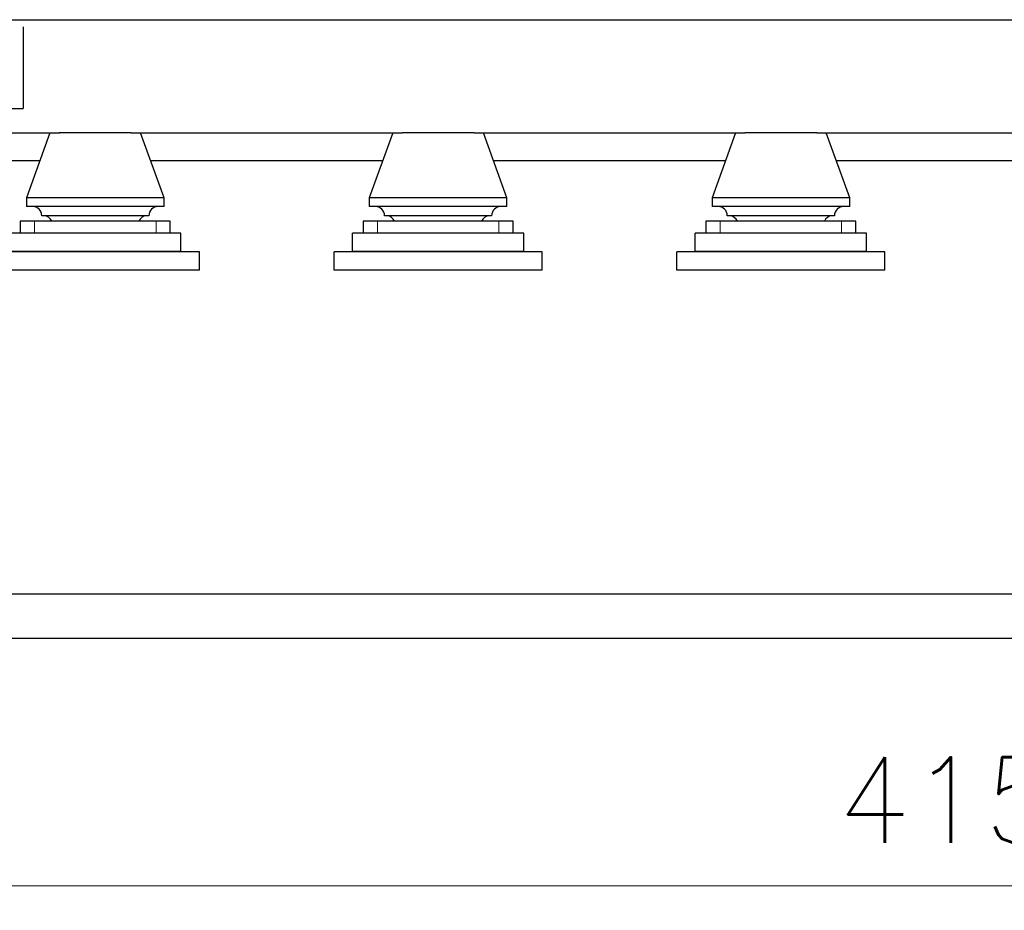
# Model space of a CAD drawing. Header units: inches. Extents: x 0 to 23760, y -13 to 16800.
# Tile 180 of 222: x 17047 to 18656, y 10382 to 11836. Entities that reach past the tile are written whole.
import ezdxf

# ---------------------------------------------------------------- set-up
doc = ezdxf.new("R2010")
doc.units = ezdxf.units.IN
doc.layers.add('254', color=7, linetype='Continuous', true_color=0xffffff)
doc.styles.add('latin_extended', font='simplex.shx')
doc.dimstyles.get("Standard").update_dxf_attribs({"dimtxt": 0.18, "dimasz": 0.18, "dimexe": 0.18, "dimexo": 0.0625, "dimgap": 0.09, "dimtad": 0, "dimtih": 1, "dimtoh": 1, "dimdec": 4, "dimzin": 0, "dimdsep": 46, "dimtxsty": 'Standard', "dimcen": 0.09, "dimadec": 0, "dimazin": 0, "dimtfac": 1, "dimtdec": 4, "dimtofl": 0, "dimtmove": 0, "dimatfit": 3, "dimfxl": 1, "dimtolj": 1, "dimtzin": 0, "dimarcsym": 0})

# ---------------------------------------------------------------- blocks, each defined once
blk = doc.blocks.new('_U1')
at = {"layer": '254', "color": 3, "linetype": 'Continuous', "lineweight": 13, "transparency": 16777216}
for p, q in [((16540.5, 11796.2), (16540.5, 10381.7)), ((20690.5, 11796.2), (20690.5, 10381.7)), ((16680.5, 10421.7), (20550.5, 10421.7))]:
    blk.add_line(p, q, dxfattribs=at)
at = {"layer": '254', "color": 3, "transparency": 16777216}
for points in [[(16680.5, 10445), (16680.5, 10398.3), (16540.5, 10421.7)], [(20550.5, 10398.3), (20550.5, 10445), (20690.5, 10421.7)]]:
    blk.add_solid(points, dxfattribs=at)
at = {"layer": 'Defpoints', "color": 0, "transparency": 16777216}
for p in [(16540.5, 11836.2), (20690.5, 11836.2), (20690.5, 10421.7)]:
    blk.add_point(p, dxfattribs=at)
at = {"layer": '254', "color": 2, "lineweight": 13, "transparency": 16777216, "insert": (18382.2, 10631.7), "char_height": 140, "attachment_point": 1, "style": 'latin_extended'}
blk.add_mtext('\\A1;4150', dxfattribs=at)

msp = doc.modelspace()

# ---------------------------------------------------------------- linework, layer by layer
at = {"layer": '254', "color": 2, "linetype": 'Continuous', "lineweight": 25}
for p, q in [((17003.358, 11836.157), (20690.504, 11836.157)), ((17052.505, 11824.56), (17052.505, 11691.16)), ((16942.505, 11691.16), (17052.505, 11691.16)), ((16744.307, 11651.157), (17111.777, 11651.157)), ((17096.504, 11651.157), (17058.004, 11545.157)), ((17229.25, 11651.157), (17111.753, 11651.157)), ((17229.274, 11651.157), (17671.768, 11651.157)), ((17283.004, 11545.157), (17244.504, 11651.157)), ((17656.504, 11651.157), (17618.004, 11545.157)), ((17789.25, 11651.157), (17671.753, 11651.157)), ((17789.264, 11651.157), (18231.758, 11651.157)), ((17843.004, 11545.157), (17804.504, 11651.157)), ((18216.504, 11651.157), (18178.004, 11545.157)), ((18349.25, 11651.157), (18231.753, 11651.157)), ((18349.255, 11651.157), (18791.749, 11651.157)), ((18403.004, 11545.157), (18364.504, 11651.157)), ((16775.862, 11606.157), (17080.163, 11606.157)), ((17260.898, 11606.157), (17640.17, 11606.157)), ((17820.905, 11606.157), (18200.178, 11606.157)), ((18380.912, 11606.157), (18760.119, 11606.157)), ((17058.004, 11545.157), (17058.004, 11530.925)), ((17283.004, 11545.157), (17058.004, 11545.157)), ((17283.004, 11530.925), (17283.004, 11545.157)), ((17618.004, 11545.157), (17618.004, 11530.925)), ((17843.004, 11545.157), (17618.004, 11545.157)), ((17843.004, 11530.925), (17843.004, 11545.157)), ((18178.004, 11545.157), (18178.004, 11530.925)), ((18403.004, 11545.157), (18178.004, 11545.157)), ((18403.004, 11530.925), (18403.004, 11545.157)), ((17283.004, 11530.925), (17058.004, 11530.925)), ((17843.004, 11530.925), (17618.004, 11530.925)), ((18403.004, 11530.925), (18178.004, 11530.925)), ((17048.004, 11507.157), (17048.004, 11487.357)), ((17071.31, 11507.157), (17048.004, 11507.157)), ((17269.697, 11507.157), (17071.31, 11507.157)), ((17258.004, 11515.925), (17083.004, 11515.925)), ((17293.004, 11507.157), (17269.697, 11507.157)), ((17293.004, 11487.357), (17293.004, 11507.157)), ((17608.004, 11507.157), (17608.004, 11487.357)), ((17631.31, 11507.157), (17608.004, 11507.157)), ((17829.697, 11507.157), (17631.31, 11507.157)), ((17818.004, 11515.925), (17643.004, 11515.925)), ((17853.004, 11507.157), (17829.697, 11507.157)), ((17853.004, 11487.357), (17853.004, 11507.157)), ((18168.004, 11507.157), (18168.004, 11487.357)), ((18191.31, 11507.157), (18168.004, 11507.157)), ((18389.697, 11507.157), (18191.31, 11507.157)), ((18378.004, 11515.925), (18203.004, 11515.925)), ((18413.004, 11507.157), (18389.697, 11507.157)), ((18413.004, 11487.357), (18413.004, 11507.157)), ((17310.504, 11487.357), (17030.504, 11487.357)), ((17310.504, 11457.357), (17310.504, 11487.357)), ((17870.504, 11487.357), (17590.504, 11487.357)), ((17590.504, 11457.357), (17590.504, 11487.357)), ((17870.504, 11457.357), (17870.504, 11487.357)), ((18430.504, 11487.357), (18150.504, 11487.357)), ((18150.504, 11457.357), (18150.504, 11487.357)), ((18430.504, 11457.357), (18430.504, 11487.357)), ((17340.504, 11456.857), (17000.504, 11456.857)), ((17310.504, 11457.357), (17030.504, 11457.357)), ((17340.504, 11426.857), (17340.504, 11456.857)), ((17900.504, 11456.857), (17560.504, 11456.857)), ((17560.504, 11426.857), (17560.504, 11456.857)), ((17870.504, 11457.357), (17590.504, 11457.357)), ((17900.504, 11426.857), (17900.504, 11456.857)), ((18460.504, 11456.857), (18120.504, 11456.857)), ((18120.504, 11426.857), (18120.504, 11456.857)), ((18430.504, 11457.357), (18150.504, 11457.357)), ((18460.504, 11426.857), (18460.504, 11456.857)), ((17340.504, 11426.857), (17000.504, 11426.857)), ((17900.504, 11426.857), (17560.504, 11426.857)), ((18460.504, 11426.857), (18120.504, 11426.857)), ((16480.504, 10898.257), (20690.504, 10898.257)), ((16480.504, 10826.157), (20690.504, 10826.157))]:
    msp.add_line(p, q, dxfattribs=at)
at = {"layer": '254', "color": 110, "linetype": 'Continuous', "lineweight": 13}
for p, q in [((17071.31, 11487.357), (17071.31, 11507.157)), ((17269.697, 11487.357), (17269.697, 11507.157)), ((17631.31, 11487.357), (17631.31, 11507.157)), ((17829.697, 11487.357), (17829.697, 11507.157)), ((18191.31, 11487.357), (18191.31, 11507.157)), ((18389.697, 11487.357), (18389.697, 11507.157))]:
    msp.add_line(p, q, dxfattribs=at)
at = {"layer": '254', "color": 2, "linetype": 'Continuous', "lineweight": 25}
for centre, start, end in [((17068.004, 11515.925), 0, 90), ((17273.004, 11515.925), 90, 180), ((17628.004, 11515.925), 0, 90), ((17833.004, 11515.925), 90, 180), ((18188.004, 11515.925), 0, 90), ((18393.004, 11515.925), 90, 180), ((17085.839, 11500.97), 24.359101, 85.546788), ((17255.168, 11500.97), 94.453212, 155.640899), ((17645.839, 11500.97), 24.359101, 85.546788), ((17815.168, 11500.97), 94.453212, 155.640899), ((18205.839, 11500.97), 24.359101, 85.546788), ((18375.168, 11500.97), 94.453212, 155.640899)]:
    msp.add_arc(centre, 15, start, end, dxfattribs=at)

# ---------------------------------------------------------------- dimensions: what is measured, and where the dimension line sits
at = {"layer": '254', "color": 2, "linetype": 'Continuous', "lineweight": 13}
dim = msp.add_linear_dim(base=(20690.504, 10421.657), p1=(16540.504, 11836.157), p2=(20690.504, 11836.157), dimstyle='Standard', override={"dimscale": 40, "dimtxt": 3.5, "dimasz": 3.5, "dimexe": 1, "dimexo": 1, "dimgap": 1.75, "dimtad": 1, "dimtih": 1, "dimtoh": 0, "dimdec": 2, "dimlfac": 1, "dimzin": 8, "dimdsep": 46, "dimlunit": 2, "dimtxsty": 'latin_extended', "dimsah": 1, "dimse1": 0, "dimse2": 0, "dimsd1": 0, "dimsd2": 0, "dimclrd": 3, "dimclre": 3, "dimclrt": 2, "dimtol": 0, "dimtm": -0.1, "dimtfac": 0.714286, "dimtdec": 3, "dimtofl": 1, "dimtmove": 0, "dimtzin": 8, "dimlwd": 13, "dimlwe": 13}, dxfattribs=at)
dim.commit()
dim.dimension.update_dxf_attribs({"geometry": '_U1', "text_midpoint": (18615.504, 10421.657), "dimtype": 160})

doc.saveas('drawing.dxf')
